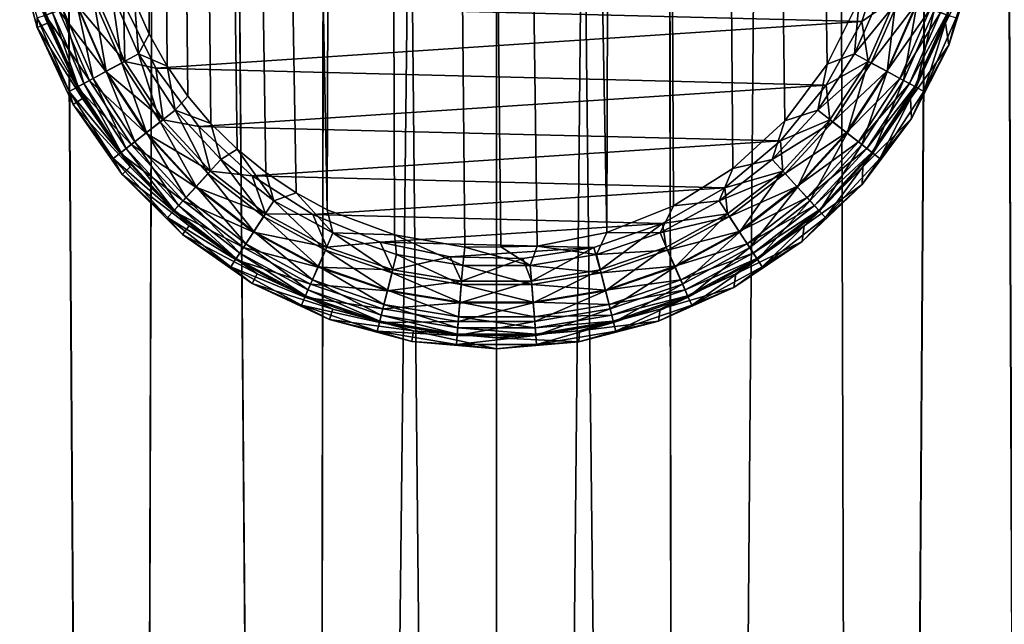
# Model space of a CAD drawing. Header units: metres. Extents: x -24 to 24, y -207 to 24.
# Tile 13 of 59: x -4 to 4.26, y -92.41 to -87.34. Entities that reach past the tile are written whole.
import ezdxf

# ---------------------------------------------------------------- set-up
doc = ezdxf.new("R2010")
doc.units = ezdxf.units.M
doc.layers.add('solid_12421093', color=7, linetype='CONTINUOUS')

msp = doc.modelspace()

# ---------------------------------------------------------------- linework, layer by layer
at = {"layer": 'solid_12421093'}
for points in [[(-3.529277, 19.716406, 325.992218), (-1.419161, -88.931885, 325.998749), (-1.201352, 19.992962, 325.999084)], [(-1.201352, 19.992962, 325.999084), (-1.419161, -88.931885, 325.998749), (-0.854518, -89.142441, 325.999542)], [(-1.201352, 19.992962, 325.999084), (0.925709, -89.121887, 325.999451), (1.129905, 19.997108, 325.999207)], [(-1.201352, 19.992962, 325.999084), (-0.854518, -89.142441, 325.999542), (-0.266746, -89.244637, 325.999969)], [(-1.201352, 19.992962, 325.999084), (-0.266746, -89.244637, 325.999969), (0.037425, -89.241074, 325.999939)], [(-1.201352, 19.992962, 325.999084), (0.037425, -89.241074, 325.999939), (0.341597, -89.237511, 325.999939)], [(-1.201352, 19.992962, 325.999084), (0.341597, -89.237511, 325.999939), (0.925709, -89.121887, 325.999451)], [(1.129905, 19.997108, 325.999207), (0.925709, -89.121887, 325.999451), (1.482662, -88.899544, 325.998627)], [(1.129905, 19.997108, 325.999207), (1.482662, -88.899544, 325.998627), (1.980569, -88.586105, 325.997559)], [(1.129905, 19.997108, 325.999207), (1.980569, -88.586105, 325.997559), (2.41721, -88.184853, 325.996338)], [(1.129905, 19.997108, 325.999207), (2.41721, -88.184853, 325.996338), (2.772098, -87.710785, 325.995209)], [(1.129905, 19.997108, 325.999207), (2.772098, -87.710785, 325.995209), (3.040329, -87.174271, 325.994232)], [(-2.588589, -87.978783, 325.995819), (-3.529277, 19.716406, 325.992218), (-3.259607, -22.351816, 325.993347)], [(-3.529277, 19.716406, 325.992218), (-2.588589, -87.978783, 325.995819), (-2.394495, -88.209007, 325.996429)], [(-3.529277, 19.716406, 325.992218), (-2.394495, -88.209007, 325.996429), (-2.17477, -88.423325, 325.99704)], [(-3.529277, 19.716406, 325.992218), (-2.17477, -88.423325, 325.99704), (-1.93462, -88.618576, 325.99765)], [(-3.529277, 19.716406, 325.992218), (-1.93462, -88.618576, 325.99765), (-1.681532, -88.789215, 325.99823)], [(-3.529277, 19.716406, 325.992218), (-1.681532, -88.789215, 325.99823), (-1.419161, -88.931885, 325.998749)], [(4.592201, -159.199997, 258.113434), (4.028244, -20.610027, 257.896332), (5.340485, -20.309584, 258.453888)], [(4.592201, -159.199997, 280.28656), (5.342914, -20.308945, 279.944916), (4.033312, -20.609037, 280.501862)], [(-3.105829, -159.199997, 257.608887), (-4.592201, -159.199997, 258.113434), (-4.033314, -20.609035, 257.898132)], [(-4.592201, -159.199997, 280.28656), (-3.105829, -159.199997, 280.791107), (-4.028245, -20.610027, 280.503693)], [(-3.105829, -159.199997, 257.608887), (-4.033314, -20.609035, 257.898132), (-2.698445, -20.825907, 257.507324)], [(-3.105829, -159.199997, 280.791107), (-2.696085, -20.826212, 280.893219), (-4.028245, -20.610027, 280.503693)], [(3.105829, -159.199997, 257.608887), (2.696084, -20.826212, 257.506805), (4.028244, -20.610027, 257.896332)], [(3.105829, -159.199997, 280.791107), (4.033312, -20.609037, 280.501862), (2.698443, -20.825907, 280.89267)], [(3.105829, -159.199997, 280.791107), (4.592201, -159.199997, 280.28656), (4.033312, -20.609037, 280.501862)], [(4.592201, -159.199997, 258.113434), (3.105829, -159.199997, 257.608887), (4.028244, -20.610027, 257.896332)], [(-1.566314, -159.199997, 257.302673), (-3.105829, -159.199997, 257.608887), (-2.698445, -20.825907, 257.507324)], [(-3.105829, -159.199997, 280.791107), (-1.566314, -159.199997, 281.097351), (-2.696085, -20.826212, 280.893219)], [(-1.566314, -159.199997, 257.302673), (-2.698445, -20.825907, 257.507324), (-1.350805, -20.956511, 257.276276)], [(-1.566314, -159.199997, 281.097351), (-1.35257, -20.956396, 281.123535), (-2.696085, -20.826212, 280.893219)], [(1.566314, -159.199997, 281.097351), (2.698443, -20.825907, 280.89267), (1.350804, -20.956511, 281.123718)], [(1.566314, -159.199997, 257.302673), (1.352569, -20.956396, 257.276459), (2.696084, -20.826212, 257.506805)], [(1.566314, -159.199997, 281.097351), (3.105829, -159.199997, 280.791107), (2.698443, -20.825907, 280.89267)], [(3.105829, -159.199997, 257.608887), (1.566314, -159.199997, 257.302673), (2.696084, -20.826212, 257.506805)], [(-1.566314, -159.199997, 281.097351), (0, -159.199997, 281.200012), (-1.35257, -20.956396, 281.123535)], [(-1.566314, -159.199997, 257.302673), (-1.350805, -20.956511, 257.276276), (0, -21, 257.200012)], [(0, -159.199997, 281.200012), (0, -21, 281.200012), (-1.35257, -20.956396, 281.123535)], [(0, -159.199997, 257.200012), (0, -21, 257.200012), (1.352569, -20.956396, 257.276459)], [(1.566314, -159.199997, 257.302673), (0, -159.199997, 257.200012), (1.352569, -20.956396, 257.276459)], [(1.566314, -159.199997, 281.097351), (1.350804, -20.956511, 281.123718), (0, -21, 281.200012)], [(0, -159.199997, 257.200012), (-1.566314, -159.199997, 257.302673), (0, -21, 257.200012)], [(1.566314, -159.199997, 281.097351), (0, -21, 281.200012), (0, -159.199997, 281.200012)], [(-3.259607, -22.351816, 325.993347), (-3.036822, -87.183044, 325.994232), (-2.912774, -87.459656, 325.99469)], [(-3.259607, -22.351816, 325.993347), (-2.912774, -87.459656, 325.99469), (-2.762133, -87.727211, 325.995239)], [(-3.259607, -22.351816, 325.993347), (-2.762133, -87.727211, 325.995239), (-2.588589, -87.978783, 325.995819)], [(-3.766473, -87.366013, 325.251251), (-3.946162, -86.692947, 325.250488), (-4.035861, -86.711632, 314.756531)], [(-3.773336, -87.295403, 325.403168), (-3.946162, -86.692947, 325.250488), (-3.766473, -87.366013, 325.251251)], [(3.946104, -86.693291, 325.250275), (3.766316, -87.366455, 325.250977), (4.000356, -86.889801, 314.756531)], [(3.773302, -87.295471, 325.403168), (3.766316, -87.366455, 325.250977), (3.946104, -86.693291, 325.250275)], [(-3.853433, -87.322884, 314.56192), (-3.850973, -87.401642, 314.756531), (-4.035861, -86.711632, 314.756531)], [(-3.766473, -87.366013, 325.251251), (-4.035861, -86.711632, 314.756531), (-3.850973, -87.401642, 314.756531)], [(3.254402, -86.781044, 314), (3.063254, -87.351463, 314), (-3.126862, -87.19696, 314)], [(3.35133, -87.150513, 314.025848), (3.063254, -87.351463, 314), (3.254402, -86.781044, 314)], [(3.766316, -87.366455, 325.250977), (3.793717, -87.549934, 314.756531), (4.000356, -86.889801, 314.756531)], [(3.853433, -87.322884, 314.56192), (4.000356, -86.889801, 314.756531), (3.793717, -87.549934, 314.756531)], [(-3.229414, -87.107872, 325.977325), (-3.379043, -87.159325, 325.924316), (-3.14206, -87.699081, 325.925293)], [(-3.002925, -87.62368, 325.97821), (-3.229414, -87.107872, 325.977325), (-3.14206, -87.699081, 325.925293)], [(-3.036822, -87.183044, 325.994232), (-3.229414, -87.107872, 325.977325), (-3.002925, -87.62368, 325.97821)], [(3.229385, -87.107941, 325.977325), (3.002811, -87.623901, 325.97821), (3.379013, -87.159386, 325.924316)], [(3.040329, -87.174271, 325.994232), (3.002811, -87.623901, 325.97821), (3.229385, -87.107941, 325.977325)], [(-3.35133, -87.150513, 314.025848), (-3.116254, -87.686432, 314.025848), (-3.523365, -87.209572, 314.101685)], [(-3.379043, -87.159325, 325.924316), (-3.518967, -87.207489, 325.833466), (-3.27217, -87.769676, 325.834503)], [(-3.14206, -87.699081, 325.925293), (-3.379043, -87.159325, 325.924316), (-3.27217, -87.769676, 325.834503)], [(-3.35133, -87.150513, 314.025848), (-3.126862, -87.19696, 314), (-3.116254, -87.686432, 314.025848)], [(-2.912774, -87.459656, 325.99469), (-3.036822, -87.183044, 325.994232), (-3.002925, -87.62368, 325.97821)], [(3.040329, -87.174271, 325.994232), (2.772098, -87.710785, 325.995209), (3.002811, -87.623901, 325.97821)], [(3.002811, -87.623901, 325.97821), (3.141941, -87.69931, 325.925293), (3.379013, -87.159386, 325.924316)], [(3.116254, -87.686432, 314.025848), (3.063254, -87.351463, 314), (3.35133, -87.150513, 314.025848)], [(3.116254, -87.686432, 314.025848), (3.35133, -87.150513, 314.025848), (3.276222, -87.773003, 314.101685)], [(3.379013, -87.159386, 325.924316), (3.141941, -87.69931, 325.925293), (3.518935, -87.207558, 325.833466)], [(3.35133, -87.150513, 314.025848), (3.523365, -87.209572, 314.101685), (3.276222, -87.773003, 314.101685)], [(-3.670779, -87.260178, 314.22226), (-3.413295, -87.847183, 314.22226), (-3.783393, -87.298843, 314.379303)], [(-3.636776, -87.248108, 325.709106), (-3.72296, -87.277893, 325.56131), (-3.461856, -87.872856, 325.562469)], [(-3.523365, -87.209572, 314.101685), (-3.276222, -87.773003, 314.101685), (-3.670779, -87.260178, 314.22226)], [(-3.276222, -87.773003, 314.101685), (-3.413295, -87.847183, 314.22226), (-3.670779, -87.260178, 314.22226)], [(-3.518967, -87.207489, 325.833466), (-3.636776, -87.248108, 325.709106), (-3.381717, -87.829201, 325.710205)], [(-3.381717, -87.829201, 325.710205), (-3.636776, -87.248108, 325.709106), (-3.461856, -87.872856, 325.562469)], [(-3.116254, -87.686432, 314.025848), (-3.276222, -87.773003, 314.101685), (-3.523365, -87.209572, 314.101685)], [(-3.27217, -87.769676, 325.834503), (-3.518967, -87.207489, 325.833466), (-3.381717, -87.829201, 325.710205)], [(3.063254, -87.351463, 314), (-2.856183, -87.74511, 314), (-3.126862, -87.19696, 314)], [(-3.116254, -87.686432, 314.025848), (-3.126862, -87.19696, 314), (-2.856183, -87.74511, 314)], [(3.141941, -87.69931, 325.925293), (3.272046, -87.769913, 325.834503), (3.518935, -87.207558, 325.833466)], [(3.518935, -87.207558, 325.833466), (3.272046, -87.769913, 325.834503), (3.636743, -87.248177, 325.709106)], [(3.272046, -87.769913, 325.834503), (3.381589, -87.829445, 325.710205), (3.636743, -87.248177, 325.709106)], [(3.276222, -87.773003, 314.101685), (3.523365, -87.209572, 314.101685), (3.413295, -87.847183, 314.22226)], [(3.636743, -87.248177, 325.709106), (3.381589, -87.829445, 325.710205), (3.722926, -87.277969, 325.56131)], [(3.523365, -87.209572, 314.101685), (3.670779, -87.260178, 314.22226), (3.413295, -87.847183, 314.22226)], [(3.413295, -87.847183, 314.22226), (3.670779, -87.260178, 314.22226), (3.518011, -87.903854, 314.379303)], [(3.670779, -87.260178, 314.22226), (3.783393, -87.298843, 314.379303), (3.518011, -87.903854, 314.379303)], [(-3.783393, -87.298843, 314.379303), (-3.518011, -87.903854, 314.379303), (-3.853433, -87.322884, 314.56192)], [(-3.853433, -87.322884, 314.56192), (-3.583138, -87.939095, 314.56192), (-3.850973, -87.401642, 314.756531)], [(-3.518011, -87.903854, 314.379303), (-3.583138, -87.939095, 314.56192), (-3.853433, -87.322884, 314.56192)], [(-3.413295, -87.847183, 314.22226), (-3.518011, -87.903854, 314.379303), (-3.783393, -87.298843, 314.379303)], [(-3.72296, -87.277893, 325.56131), (-3.773336, -87.295403, 325.403168), (-3.508699, -87.898514, 325.404327)], [(-3.508699, -87.898514, 325.404327), (-3.773336, -87.295403, 325.403168), (-3.766473, -87.366013, 325.251251)], [(-3.461856, -87.872856, 325.562469), (-3.72296, -87.277893, 325.56131), (-3.508699, -87.898514, 325.404327)], [(3.063254, -87.351463, 314), (2.765539, -87.885468, 314), (-2.856183, -87.74511, 314)], [(3.116254, -87.686432, 314.025848), (2.765539, -87.885468, 314), (3.063254, -87.351463, 314)], [(3.381589, -87.829445, 325.710205), (3.461725, -87.873108, 325.562469), (3.722926, -87.277969, 325.56131)], [(3.722926, -87.277969, 325.56131), (3.461725, -87.873108, 325.562469), (3.773302, -87.295471, 325.403168)], [(3.461725, -87.873108, 325.562469), (3.508567, -87.898773, 325.404327), (3.773302, -87.295471, 325.403168)], [(3.773302, -87.295471, 325.403168), (3.508567, -87.898773, 325.404327), (3.766316, -87.366455, 325.250977)], [(3.518011, -87.903854, 314.379303), (3.783393, -87.298843, 314.379303), (3.583138, -87.939095, 314.56192)], [(3.783393, -87.298843, 314.379303), (3.853433, -87.322884, 314.56192), (3.583138, -87.939095, 314.56192)], [(3.583138, -87.939095, 314.56192), (3.853433, -87.322884, 314.56192), (3.793717, -87.549934, 314.756531)], [(-3.472344, -87.998772, 325.252075), (-3.766473, -87.366013, 325.251251), (-3.850973, -87.401642, 314.756531)], [(-3.583138, -87.939095, 314.56192), (-3.549076, -88.049057, 314.756531), (-3.850973, -87.401642, 314.756531)], [(-3.472344, -87.998772, 325.252075), (-3.850973, -87.401642, 314.756531), (-3.549076, -88.049057, 314.756531)], [(-3.508699, -87.898514, 325.404327), (-3.766473, -87.366013, 325.251251), (-3.472344, -87.998772, 325.252075)], [(3.766316, -87.366455, 325.250977), (3.472175, -87.999069, 325.25177), (3.793717, -87.549934, 314.756531)], [(3.508567, -87.898773, 325.404327), (3.472175, -87.999069, 325.25177), (3.766316, -87.366455, 325.250977)], [(-2.762133, -87.727211, 325.995239), (-2.912774, -87.459656, 325.99469), (-3.002925, -87.62368, 325.97821)], [(3.472175, -87.999069, 325.25177), (3.478994, -88.165916, 314.756531), (3.793717, -87.549934, 314.756531)], [(3.583138, -87.939095, 314.56192), (3.793717, -87.549934, 314.756531), (3.478994, -88.165916, 314.756531)], [(-3.116254, -87.686432, 314.025848), (-2.796175, -88.176353, 314.025848), (-3.276222, -87.773003, 314.101685)], [(-3.002925, -87.62368, 325.97821), (-3.14206, -87.699081, 325.925293), (-2.81938, -88.192589, 325.926483)], [(-3.116254, -87.686432, 314.025848), (-2.856183, -87.74511, 314), (-2.796175, -88.176353, 314.025848)], [(-2.694534, -88.095284, 325.979309), (-3.002925, -87.62368, 325.97821), (-2.81938, -88.192589, 325.926483)], [(-2.762133, -87.727211, 325.995239), (-3.002925, -87.62368, 325.97821), (-2.694534, -88.095284, 325.979309)], [(3.002811, -87.623901, 325.97821), (2.694281, -88.095581, 325.979309), (3.141941, -87.69931, 325.925293)], [(2.772098, -87.710785, 325.995209), (2.694281, -88.095581, 325.979309), (3.002811, -87.623901, 325.97821)], [(2.796175, -88.176353, 314.025848), (2.765539, -87.885468, 314), (3.116254, -87.686432, 314.025848)], [(2.796175, -88.176353, 314.025848), (3.116254, -87.686432, 314.025848), (2.939712, -88.288071, 314.101685)], [(3.116254, -87.686432, 314.025848), (3.276222, -87.773003, 314.101685), (2.939712, -88.288071, 314.101685)], [(-3.27217, -87.769676, 325.834503), (-3.381717, -87.829201, 325.710205), (-3.034425, -88.360497, 325.711578)], [(-3.14206, -87.699081, 325.925293), (-3.27217, -87.769676, 325.834503), (-2.936129, -88.283684, 325.835785)], [(-2.936129, -88.283684, 325.835785), (-3.27217, -87.769676, 325.834503), (-3.034425, -88.360497, 325.711578)], [(-2.81938, -88.192589, 325.926483), (-3.14206, -87.699081, 325.925293), (-2.936129, -88.283684, 325.835785)], [(2.765539, -87.885468, 314), (-2.495804, -88.23159, 314), (-2.856183, -87.74511, 314)], [(-2.796175, -88.176353, 314.025848), (-2.856183, -87.74511, 314), (-2.495804, -88.23159, 314)], [(-2.588589, -87.978783, 325.995819), (-2.762133, -87.727211, 325.995239), (-2.694534, -88.095284, 325.979309)], [(2.772098, -87.710785, 325.995209), (2.41721, -88.184853, 325.996338), (2.694281, -88.095581, 325.979309)], [(2.694281, -88.095581, 325.979309), (2.819115, -88.192902, 325.926483), (3.141941, -87.69931, 325.925293)], [(3.141941, -87.69931, 325.925293), (2.819115, -88.192902, 325.926483), (3.272046, -87.769913, 325.834503)], [(2.819115, -88.192902, 325.926483), (2.935852, -88.284004, 325.835785), (3.272046, -87.769913, 325.834503)], [(3.272046, -87.769913, 325.834503), (2.935852, -88.284004, 325.835785), (3.381589, -87.829445, 325.710205)], [(-3.413295, -87.847183, 314.22226), (-3.062706, -88.383797, 314.22226), (-3.518011, -87.903854, 314.379303)], [(-3.381717, -87.829201, 325.710205), (-3.461856, -87.872856, 325.562469), (-3.106334, -88.416832, 325.563873)], [(-3.276222, -87.773003, 314.101685), (-2.939712, -88.288071, 314.101685), (-3.413295, -87.847183, 314.22226)], [(-2.939712, -88.288071, 314.101685), (-3.062706, -88.383797, 314.22226), (-3.413295, -87.847183, 314.22226)], [(-3.034425, -88.360497, 325.711578), (-3.381717, -87.829201, 325.710205), (-3.106334, -88.416832, 325.563873)], [(-2.796175, -88.176353, 314.025848), (-2.939712, -88.288071, 314.101685), (-3.276222, -87.773003, 314.101685)], [(2.935852, -88.284004, 325.835785), (3.034139, -88.360832, 325.711578), (3.381589, -87.829445, 325.710205)], [(2.939712, -88.288071, 314.101685), (3.276222, -87.773003, 314.101685), (3.062706, -88.383797, 314.22226)], [(3.381589, -87.829445, 325.710205), (3.034139, -88.360832, 325.711578), (3.461725, -87.873108, 325.562469)], [(3.276222, -87.773003, 314.101685), (3.413295, -87.847183, 314.22226), (3.062706, -88.383797, 314.22226)], [(3.062706, -88.383797, 314.22226), (3.413295, -87.847183, 314.22226), (3.156666, -88.456932, 314.379303)], [(3.413295, -87.847183, 314.22226), (3.518011, -87.903854, 314.379303), (3.156666, -88.456932, 314.379303)], [(-3.518011, -87.903854, 314.379303), (-3.156666, -88.456932, 314.379303), (-3.583138, -87.939095, 314.56192)], [(-3.062706, -88.383797, 314.22226), (-3.156666, -88.456932, 314.379303), (-3.518011, -87.903854, 314.379303)], [(-3.461856, -87.872856, 325.562469), (-3.508699, -87.898514, 325.404327), (-3.148367, -88.449944, 325.405792)], [(-3.148367, -88.449944, 325.405792), (-3.508699, -87.898514, 325.404327), (-3.472344, -87.998772, 325.252075)], [(-3.106334, -88.416832, 325.563873), (-3.461856, -87.872856, 325.562469), (-3.148367, -88.449944, 325.405792)], [(2.765539, -87.885468, 314), (2.381307, -88.353386, 314), (-2.495804, -88.23159, 314)], [(2.796175, -88.176353, 314.025848), (2.381307, -88.353386, 314), (2.765539, -87.885468, 314)], [(3.034139, -88.360832, 325.711578), (3.106042, -88.417175, 325.563873), (3.461725, -87.873108, 325.562469)], [(3.461725, -87.873108, 325.562469), (3.106042, -88.417175, 325.563873), (3.508567, -87.898773, 325.404327)], [(3.106042, -88.417175, 325.563873), (3.148071, -88.450294, 325.405792), (3.508567, -87.898773, 325.404327)], [(3.508567, -87.898773, 325.404327), (3.148071, -88.450294, 325.405792), (3.472175, -87.999069, 325.25177)], [(3.156666, -88.456932, 314.379303), (3.518011, -87.903854, 314.379303), (3.215104, -88.502419, 314.56192)], [(3.518011, -87.903854, 314.379303), (3.583138, -87.939095, 314.56192), (3.215104, -88.502419, 314.56192)], [(-3.583138, -87.939095, 314.56192), (-3.215104, -88.502419, 314.56192), (-3.549076, -88.049057, 314.756531)], [(-3.156666, -88.456932, 314.379303), (-3.215104, -88.502419, 314.56192), (-3.583138, -87.939095, 314.56192)], [(-3.072428, -88.571457, 325.25296), (-3.472344, -87.998772, 325.252075), (-3.549076, -88.049057, 314.756531)], [(-3.148367, -88.449944, 325.405792), (-3.472344, -87.998772, 325.252075), (-3.072428, -88.571457, 325.25296)], [(-2.394495, -88.209007, 325.996429), (-2.588589, -87.978783, 325.995819), (-2.694534, -88.095284, 325.979309)], [(3.472175, -87.999069, 325.25177), (3.072349, -88.571556, 325.252594), (3.478994, -88.165916, 314.756531)], [(3.148071, -88.450294, 325.405792), (3.072349, -88.571556, 325.252594), (3.472175, -87.999069, 325.25177)], [(3.215104, -88.502419, 314.56192), (3.583138, -87.939095, 314.56192), (3.478994, -88.165916, 314.756531)], [(-3.215104, -88.502419, 314.56192), (-3.139342, -88.634224, 314.756531), (-3.549076, -88.049057, 314.756531)], [(-3.072428, -88.571457, 325.25296), (-3.549076, -88.049057, 314.756531), (-3.139342, -88.634224, 314.756531)], [(-2.694534, -88.095284, 325.979309), (-2.81938, -88.192589, 325.926483), (-2.419739, -88.62635, 325.927795)], [(-2.31259, -88.509804, 325.980499), (-2.694534, -88.095284, 325.979309), (-2.419739, -88.62635, 325.927795)], [(-2.394495, -88.209007, 325.996429), (-2.694534, -88.095284, 325.979309), (-2.31259, -88.509804, 325.980499)], [(2.694281, -88.095581, 325.979309), (2.312281, -88.510094, 325.980499), (2.819115, -88.192902, 325.926483)], [(2.41721, -88.184853, 325.996338), (2.312281, -88.510094, 325.980499), (2.694281, -88.095581, 325.979309)], [(-2.796175, -88.176353, 314.025848), (-2.399823, -88.606903, 314.025848), (-2.939712, -88.288071, 314.101685)], [(-2.796175, -88.176353, 314.025848), (-2.495804, -88.23159, 314), (-2.399823, -88.606903, 314.025848)], [(2.399823, -88.606903, 314.025848), (2.381307, -88.353386, 314), (2.796175, -88.176353, 314.025848)], [(2.399823, -88.606903, 314.025848), (2.796175, -88.176353, 314.025848), (2.523014, -88.740723, 314.101685)], [(2.796175, -88.176353, 314.025848), (2.939712, -88.288071, 314.101685), (2.523014, -88.740723, 314.101685)], [(3.215104, -88.502419, 314.56192), (3.478994, -88.165916, 314.756531), (3.065155, -88.720184, 314.756531)], [(3.072349, -88.571556, 325.252594), (3.065155, -88.720184, 314.756531), (3.478994, -88.165916, 314.756531)], [(-2.81938, -88.192589, 325.926483), (-2.936129, -88.283684, 325.835785), (-2.519938, -88.735466, 325.837189)], [(-2.419739, -88.62635, 325.927795), (-2.81938, -88.192589, 325.926483), (-2.519938, -88.735466, 325.837189)], [(2.381307, -88.353386, 314), (-2.048674, -88.647034, 314), (-2.495804, -88.23159, 314)], [(-2.399823, -88.606903, 314.025848), (-2.495804, -88.23159, 314), (-2.048674, -88.647034, 314)], [(-2.17477, -88.423325, 325.99704), (-2.394495, -88.209007, 325.996429), (-2.31259, -88.509804, 325.980499)], [(2.41721, -88.184853, 325.996338), (1.980569, -88.586105, 325.997559), (2.312281, -88.510094, 325.980499)], [(2.312281, -88.510094, 325.980499), (2.419416, -88.626663, 325.927795), (2.819115, -88.192902, 325.926483)], [(2.819115, -88.192902, 325.926483), (2.419416, -88.626663, 325.927795), (2.935852, -88.284004, 325.835785)], [(-2.939712, -88.288071, 314.101685), (-2.523014, -88.740723, 314.101685), (-3.062706, -88.383797, 314.22226)], [(-2.936129, -88.283684, 325.835785), (-3.034425, -88.360497, 325.711578), (-2.604301, -88.827477, 325.713043)], [(-2.399823, -88.606903, 314.025848), (-2.523014, -88.740723, 314.101685), (-2.939712, -88.288071, 314.101685)], [(-2.519938, -88.735466, 325.837189), (-2.936129, -88.283684, 325.835785), (-2.604301, -88.827477, 325.713043)], [(2.419416, -88.626663, 325.927795), (2.519602, -88.735786, 325.837189), (2.935852, -88.284004, 325.835785)], [(2.935852, -88.284004, 325.835785), (2.519602, -88.735786, 325.837189), (3.034139, -88.360832, 325.711578)], [(2.523014, -88.740723, 314.101685), (2.939712, -88.288071, 314.101685), (2.628574, -88.855392, 314.22226)], [(2.939712, -88.288071, 314.101685), (3.062706, -88.383797, 314.22226), (2.628574, -88.855392, 314.22226)], [(-3.062706, -88.383797, 314.22226), (-2.628574, -88.855392, 314.22226), (-3.156666, -88.456932, 314.379303)], [(-3.106334, -88.416832, 325.563873), (-3.148367, -88.449944, 325.405792), (-2.702092, -88.934624, 325.407379)], [(-3.034425, -88.360497, 325.711578), (-3.106334, -88.416832, 325.563873), (-2.666017, -88.894958, 325.565399)], [(-2.666017, -88.894958, 325.565399), (-3.106334, -88.416832, 325.563873), (-2.702092, -88.934624, 325.407379)], [(-2.523014, -88.740723, 314.101685), (-2.628574, -88.855392, 314.22226), (-3.062706, -88.383797, 314.22226)], [(-2.604301, -88.827477, 325.713043), (-3.034425, -88.360497, 325.711578), (-2.666017, -88.894958, 325.565399)], [(-2.17477, -88.423325, 325.99704), (-2.31259, -88.509804, 325.980499), (-1.867581, -88.855896, 325.981659)], [(-1.93462, -88.618576, 325.99765), (-2.17477, -88.423325, 325.99704), (-1.867581, -88.855896, 325.981659)], [(2.381307, -88.353386, 314), (1.913974, -88.746002, 314), (-2.048674, -88.647034, 314)], [(2.399823, -88.606903, 314.025848), (1.913974, -88.746002, 314), (2.381307, -88.353386, 314)], [(2.519602, -88.735786, 325.837189), (2.603954, -88.827812, 325.713043), (3.034139, -88.360832, 325.711578)], [(3.034139, -88.360832, 325.711578), (2.603954, -88.827812, 325.713043), (3.106042, -88.417175, 325.563873)], [(2.603954, -88.827812, 325.713043), (2.665661, -88.895302, 325.56543), (3.106042, -88.417175, 325.563873)], [(2.628574, -88.855392, 314.22226), (3.062706, -88.383797, 314.22226), (2.709215, -88.942993, 314.379303)], [(3.106042, -88.417175, 325.563873), (2.665661, -88.895302, 325.56543), (3.148071, -88.450294, 325.405792)], [(3.062706, -88.383797, 314.22226), (3.156666, -88.456932, 314.379303), (2.709215, -88.942993, 314.379303)], [(-3.156666, -88.456932, 314.379303), (-2.709215, -88.942993, 314.379303), (-3.215104, -88.502419, 314.56192)], [(-3.215104, -88.502419, 314.56192), (-2.75937, -88.997475, 314.56192), (-3.139342, -88.634224, 314.756531)], [(-2.709215, -88.942993, 314.379303), (-2.75937, -88.997475, 314.56192), (-3.215104, -88.502419, 314.56192)], [(-2.628574, -88.855392, 314.22226), (-2.709215, -88.942993, 314.379303), (-3.156666, -88.456932, 314.379303)], [(-2.702092, -88.934624, 325.407379), (-3.148367, -88.449944, 325.405792), (-3.072428, -88.571457, 325.25296)], [(-2.31259, -88.509804, 325.980499), (-2.419739, -88.62635, 325.927795), (-1.954112, -88.988518, 325.929047)], [(-1.867581, -88.855896, 325.981659), (-2.31259, -88.509804, 325.980499), (-1.954112, -88.988518, 325.929047)], [(2.312281, -88.510094, 325.980499), (1.867242, -88.856133, 325.981659), (2.419416, -88.626663, 325.927795)], [(1.980569, -88.586105, 325.997559), (1.867242, -88.856133, 325.981659), (2.312281, -88.510094, 325.980499)], [(2.665661, -88.895302, 325.56543), (2.701731, -88.934967, 325.407379), (3.148071, -88.450294, 325.405792)], [(3.148071, -88.450294, 325.405792), (2.701731, -88.934967, 325.407379), (3.072349, -88.571556, 325.252594)], [(2.709215, -88.942993, 314.379303), (3.156666, -88.456932, 314.379303), (2.75937, -88.997475, 314.56192)], [(3.156666, -88.456932, 314.379303), (3.215104, -88.502419, 314.56192), (2.75937, -88.997475, 314.56192)], [(2.75937, -88.997475, 314.56192), (3.215104, -88.502419, 314.56192), (3.065155, -88.720184, 314.756531)], [(-2.578631, -89.066399, 325.253845), (-3.072428, -88.571457, 325.25296), (-3.139342, -88.634224, 314.756531)], [(-2.702092, -88.934624, 325.407379), (-3.072428, -88.571457, 325.25296), (-2.578631, -89.066399, 325.253845)], [(1.980569, -88.586105, 325.997559), (1.482662, -88.899544, 325.998627), (1.867242, -88.856133, 325.981659)], [(3.072349, -88.571556, 325.252594), (2.578753, -89.066299, 325.253448), (3.065155, -88.720184, 314.756531)], [(2.701731, -88.934967, 325.407379), (2.578753, -89.066299, 325.253448), (3.072349, -88.571556, 325.252594)], [(-2.75937, -88.997475, 314.56192), (-2.634221, -89.139343, 314.756531), (-3.139342, -88.634224, 314.756531)], [(-2.578631, -89.066399, 325.253845), (-3.139342, -88.634224, 314.756531), (-2.634221, -89.139343, 314.756531)], [(-2.399823, -88.606903, 314.025848), (-1.93801, -88.966347, 314.025848), (-2.523014, -88.740723, 314.101685)], [(-2.419739, -88.62635, 325.927795), (-2.519938, -88.735466, 325.837189), (-2.03503, -89.112679, 325.838531)], [(-1.954112, -88.988518, 325.929047), (-2.419739, -88.62635, 325.927795), (-2.03503, -89.112679, 325.838531)], [(-2.399823, -88.606903, 314.025848), (-2.048674, -88.647034, 314), (-1.93801, -88.966347, 314.025848)], [(1.913974, -88.746002, 314), (-1.541082, -88.972, 314), (-2.048674, -88.647034, 314)], [(-1.93801, -88.966347, 314.025848), (-2.048674, -88.647034, 314), (-1.541082, -88.972, 314)], [(-1.681532, -88.789215, 325.99823), (-1.93462, -88.618576, 325.99765), (-1.867581, -88.855896, 325.981659)], [(1.867242, -88.856133, 325.981659), (1.953756, -88.988762, 325.929047), (2.419416, -88.626663, 325.927795)], [(1.93801, -88.966347, 314.025848), (1.913974, -88.746002, 314), (2.399823, -88.606903, 314.025848)], [(1.93801, -88.966347, 314.025848), (2.399823, -88.606903, 314.025848), (2.037495, -89.118622, 314.101685)], [(2.419416, -88.626663, 325.927795), (1.953756, -88.988762, 325.929047), (2.519602, -88.735786, 325.837189)], [(2.399823, -88.606903, 314.025848), (2.523014, -88.740723, 314.101685), (2.037495, -89.118622, 314.101685)], [(-2.523014, -88.740723, 314.101685), (-2.037495, -89.118622, 314.101685), (-2.628574, -88.855392, 314.22226)], [(-2.519938, -88.735466, 325.837189), (-2.604301, -88.827477, 325.713043), (-2.103159, -89.217384, 325.714478)], [(-1.93801, -88.966347, 314.025848), (-2.037495, -89.118622, 314.101685), (-2.523014, -88.740723, 314.101685)], [(-2.03503, -89.112679, 325.838531), (-2.519938, -88.735466, 325.837189), (-2.103159, -89.217384, 325.714478)], [(1.913974, -88.746002, 314), (1.390773, -89.045242, 314), (-1.541082, -88.972, 314)], [(1.93801, -88.966347, 314.025848), (1.390773, -89.045242, 314), (1.913974, -88.746002, 314)], [(1.953756, -88.988762, 325.929047), (2.03466, -89.11293, 325.838531), (2.519602, -88.735786, 325.837189)], [(2.519602, -88.735786, 325.837189), (2.03466, -89.11293, 325.838531), (2.603954, -88.827812, 325.713043)], [(2.037495, -89.118622, 314.101685), (2.523014, -88.740723, 314.101685), (2.122742, -89.2491, 314.22226)], [(2.523014, -88.740723, 314.101685), (2.628574, -88.855392, 314.22226), (2.122742, -89.2491, 314.22226)], [(2.75937, -88.997475, 314.56192), (3.065155, -88.720184, 314.756531), (2.563989, -89.19696, 314.756531)], [(2.578753, -89.066299, 325.253448), (2.563989, -89.19696, 314.756531), (3.065155, -88.720184, 314.756531)], [(-2.604301, -88.827477, 325.713043), (-2.666017, -88.894958, 325.565399), (-2.152999, -89.294167, 325.566925)], [(-2.103159, -89.217384, 325.714478), (-2.604301, -88.827477, 325.713043), (-2.152999, -89.294167, 325.566925)], [(-1.681532, -88.789215, 325.99823), (-1.867581, -88.855896, 325.981659), (-1.371646, -89.124062, 325.982666)], [(-1.419161, -88.931885, 325.998749), (-1.681532, -88.789215, 325.99823), (-1.371646, -89.124062, 325.982666)], [(2.03466, -89.11293, 325.838531), (2.102776, -89.217644, 325.714508), (2.603954, -88.827812, 325.713043)], [(2.603954, -88.827812, 325.713043), (2.102776, -89.217644, 325.714508), (2.665661, -88.895302, 325.56543)], [(-2.628574, -88.855392, 314.22226), (-2.122742, -89.2491, 314.22226), (-2.709215, -88.942993, 314.379303)], [(-2.666017, -88.894958, 325.565399), (-2.702092, -88.934624, 325.407379), (-2.182132, -89.339302, 325.408905)], [(-2.152999, -89.294167, 325.566925), (-2.666017, -88.894958, 325.565399), (-2.182132, -89.339302, 325.408905)], [(-2.037495, -89.118622, 314.101685), (-2.122742, -89.2491, 314.22226), (-2.628574, -88.855392, 314.22226)], [(-1.867581, -88.855896, 325.981659), (-1.954112, -88.988518, 325.929047), (-1.435198, -89.269135, 325.930145)], [(-1.371646, -89.124062, 325.982666), (-1.867581, -88.855896, 325.981659), (-1.435198, -89.269135, 325.930145)], [(1.482662, -88.899544, 325.998627), (0.925709, -89.121887, 325.999451), (1.371264, -89.124214, 325.982666)], [(1.867242, -88.856133, 325.981659), (1.371264, -89.124214, 325.982666), (1.953756, -88.988762, 325.929047)], [(1.482662, -88.899544, 325.998627), (1.371264, -89.124214, 325.982666), (1.867242, -88.856133, 325.981659)], [(2.102776, -89.217644, 325.714508), (2.152607, -89.294434, 325.566925), (2.665661, -88.895302, 325.56543)], [(2.122742, -89.2491, 314.22226), (2.628574, -88.855392, 314.22226), (2.187865, -89.348778, 314.379303)], [(2.665661, -88.895302, 325.56543), (2.152607, -89.294434, 325.566925), (2.701731, -88.934967, 325.407379)], [(2.628574, -88.855392, 314.22226), (2.709215, -88.942993, 314.379303), (2.187865, -89.348778, 314.379303)], [(-2.709215, -88.942993, 314.379303), (-2.187865, -89.348778, 314.379303), (-2.75937, -88.997475, 314.56192)], [(-2.75937, -88.997475, 314.56192), (-2.228367, -89.410767, 314.56192), (-2.634221, -89.139343, 314.756531)], [(-2.187865, -89.348778, 314.379303), (-2.228367, -89.410767, 314.56192), (-2.75937, -88.997475, 314.56192)], [(-2.122742, -89.2491, 314.22226), (-2.187865, -89.348778, 314.379303), (-2.709215, -88.942993, 314.379303)], [(-2.182132, -89.339302, 325.408905), (-2.702092, -88.934624, 325.407379), (-2.578631, -89.066399, 325.253845)], [(-1.93801, -88.966347, 314.025848), (-1.423334, -89.244873, 314.025848), (-2.037495, -89.118622, 314.101685)], [(-1.954112, -88.988518, 325.929047), (-2.03503, -89.112679, 325.838531), (-1.494628, -89.404953, 325.839722)], [(-1.435198, -89.269135, 325.930145), (-1.954112, -88.988518, 325.929047), (-1.494628, -89.404953, 325.839722)], [(-1.93801, -88.966347, 314.025848), (-1.541082, -88.972, 314), (-1.423334, -89.244873, 314.025848)], [(1.390773, -89.045242, 314), (-0.976426, -89.201805, 314), (-1.541082, -88.972, 314)], [(-1.423334, -89.244873, 314.025848), (-1.541082, -88.972, 314), (-0.976426, -89.201805, 314)], [(-0.854518, -89.142441, 325.999542), (-1.419161, -88.931885, 325.998749), (-1.371646, -89.124062, 325.982666)], [(1.371264, -89.124214, 325.982666), (1.434798, -89.269295, 325.930145), (1.953756, -88.988762, 325.929047)], [(1.423334, -89.244873, 314.025848), (1.390773, -89.045242, 314), (1.93801, -88.966347, 314.025848)], [(1.423334, -89.244873, 314.025848), (1.93801, -88.966347, 314.025848), (1.496399, -89.411446, 314.101685)], [(1.953756, -88.988762, 325.929047), (1.434798, -89.269295, 325.930145), (2.03466, -89.11293, 325.838531)], [(1.93801, -88.966347, 314.025848), (2.037495, -89.118622, 314.101685), (1.496399, -89.411446, 314.101685)], [(2.152607, -89.294434, 325.566925), (2.181735, -89.339569, 325.408905), (2.701731, -88.934967, 325.407379)], [(2.701731, -88.934967, 325.407379), (2.181735, -89.339569, 325.408905), (2.578753, -89.066299, 325.253448)], [(2.187865, -89.348778, 314.379303), (2.709215, -88.942993, 314.379303), (2.228367, -89.410767, 314.56192)], [(2.709215, -88.942993, 314.379303), (2.75937, -88.997475, 314.56192), (2.228367, -89.410767, 314.56192)], [(2.228367, -89.410767, 314.56192), (2.75937, -88.997475, 314.56192), (2.563989, -89.19696, 314.756531)], [(-2.00607, -89.468109, 325.2547), (-2.578631, -89.066399, 325.253845), (-2.634221, -89.139343, 314.756531)], [(-2.182132, -89.339302, 325.408905), (-2.578631, -89.066399, 325.253845), (-2.00607, -89.468109, 325.2547)], [(1.390773, -89.045242, 314), (0.815333, -89.246567, 314), (-0.976426, -89.201805, 314)], [(0.869833, -89.434891, 314.025848), (0.815333, -89.246567, 314), (1.390773, -89.045242, 314)], [(0.869833, -89.434891, 314.025848), (1.390773, -89.045242, 314), (1.423334, -89.244873, 314.025848)], [(2.578753, -89.066299, 325.253448), (2.006392, -89.467926, 325.254303), (2.563989, -89.19696, 314.756531)], [(2.181735, -89.339569, 325.408905), (2.006392, -89.467926, 325.254303), (2.578753, -89.066299, 325.253448)], [(-2.228367, -89.410767, 314.56192), (-2.04906, -89.54908, 314.756531), (-2.634221, -89.139343, 314.756531)], [(-2.00607, -89.468109, 325.2547), (-2.634221, -89.139343, 314.756531), (-2.04906, -89.54908, 314.756531)], [(-2.037495, -89.118622, 314.101685), (-1.496399, -89.411446, 314.101685), (-2.122742, -89.2491, 314.22226)], [(-2.03503, -89.112679, 325.838531), (-2.103159, -89.217384, 325.714478), (-1.544666, -89.519485, 325.715729)], [(-1.423334, -89.244873, 314.025848), (-1.496399, -89.411446, 314.101685), (-2.037495, -89.118622, 314.101685)], [(-1.494628, -89.404953, 325.839722), (-2.03503, -89.112679, 325.838531), (-1.544666, -89.519485, 325.715729)], [(-1.371646, -89.124062, 325.982666), (-1.435198, -89.269135, 325.930145), (-0.877156, -89.460548, 325.930939)], [(-0.838314, -89.306984, 325.983398), (-1.371646, -89.124062, 325.982666), (-0.877156, -89.460548, 325.930939)], [(-0.854518, -89.142441, 325.999542), (-1.371646, -89.124062, 325.982666), (-0.838314, -89.306984, 325.983398)], [(-0.854518, -89.142441, 325.999542), (-0.838314, -89.306984, 325.983398), (-0.282142, -89.39975, 325.983765)], [(-0.266746, -89.244637, 325.999969), (-0.854518, -89.142441, 325.999542), (-0.282142, -89.39975, 325.983765)], [(0.925709, -89.121887, 325.999451), (0.341597, -89.237511, 325.999939), (0.837915, -89.307083, 325.983398)], [(0.925709, -89.121887, 325.999451), (0.837915, -89.307083, 325.983398), (1.371264, -89.124214, 325.982666)], [(1.371264, -89.124214, 325.982666), (0.837915, -89.307083, 325.983398), (1.434798, -89.269295, 325.930145)], [(1.434798, -89.269295, 325.930145), (1.494212, -89.405121, 325.839722), (2.03466, -89.11293, 325.838531)], [(2.03466, -89.11293, 325.838531), (1.494212, -89.405121, 325.839722), (2.102776, -89.217644, 325.714508)], [(1.496399, -89.411446, 314.101685), (2.037495, -89.118622, 314.101685), (1.559006, -89.554176, 314.22226)], [(2.037495, -89.118622, 314.101685), (2.122742, -89.2491, 314.22226), (1.559006, -89.554176, 314.22226)], [(-2.122742, -89.2491, 314.22226), (-1.559006, -89.554176, 314.22226), (-2.187865, -89.348778, 314.379303)], [(-2.103159, -89.217384, 325.714478), (-2.152999, -89.294167, 325.566925), (-1.581271, -89.603485, 325.568207)], [(-1.496399, -89.411446, 314.101685), (-1.559006, -89.554176, 314.22226), (-2.122742, -89.2491, 314.22226)], [(-1.544666, -89.519485, 325.715729), (-2.103159, -89.217384, 325.714478), (-1.581271, -89.603485, 325.568207)], [(-1.423334, -89.244873, 314.025848), (-0.869833, -89.434891, 314.025848), (-1.496399, -89.411446, 314.101685)], [(-1.423334, -89.244873, 314.025848), (-0.976426, -89.201805, 314), (-0.869833, -89.434891, 314.025848)], [(0.815333, -89.246567, 314), (-0.387878, -89.325027, 314), (-0.976426, -89.201805, 314)], [(-0.869833, -89.434891, 314.025848), (-0.976426, -89.201805, 314), (-0.387878, -89.325027, 314)], [(0.815333, -89.246567, 314), (0.22136, -89.340248, 314), (-0.387878, -89.325027, 314)], [(-0.266746, -89.244637, 325.999969), (-0.282142, -89.39975, 325.983765), (0.281731, -89.399796, 325.983765)], [(0.037425, -89.241074, 325.999939), (-0.266746, -89.244637, 325.999969), (0.281731, -89.399796, 325.983765)], [(0.341597, -89.237511, 325.999939), (0.037425, -89.241074, 325.999939), (0.281731, -89.399796, 325.983765)], [(0.292605, -89.531212, 314.025848), (0.22136, -89.340248, 314), (0.815333, -89.246567, 314)], [(0.341597, -89.237511, 325.999939), (0.281731, -89.399796, 325.983765), (0.837915, -89.307083, 325.983398)], [(0.292605, -89.531212, 314.025848), (0.815333, -89.246567, 314), (0.869833, -89.434891, 314.025848)], [(0.869833, -89.434891, 314.025848), (1.423334, -89.244873, 314.025848), (0.914484, -89.611214, 314.101685)], [(1.423334, -89.244873, 314.025848), (1.496399, -89.411446, 314.101685), (0.914484, -89.611214, 314.101685)], [(1.494212, -89.405121, 325.839722), (1.544236, -89.519661, 325.715729), (2.102776, -89.217644, 325.714508)], [(2.102776, -89.217644, 325.714508), (1.544236, -89.519661, 325.715729), (2.152607, -89.294434, 325.566925)], [(1.559006, -89.554176, 314.22226), (2.122742, -89.2491, 314.22226), (1.606835, -89.663216, 314.379303)], [(2.122742, -89.2491, 314.22226), (2.187865, -89.348778, 314.379303), (1.606835, -89.663216, 314.379303)], [(2.228367, -89.410767, 314.56192), (2.563989, -89.19696, 314.756531), (1.989775, -89.582649, 314.756531)], [(2.006392, -89.467926, 325.254303), (1.989775, -89.582649, 314.756531), (2.563989, -89.19696, 314.756531)], [(-2.152999, -89.294167, 325.566925), (-2.182132, -89.339302, 325.408905), (-1.602667, -89.652847, 325.410217)], [(-1.581271, -89.603485, 325.568207), (-2.152999, -89.294167, 325.566925), (-1.602667, -89.652847, 325.410217)], [(-1.435198, -89.269135, 325.930145), (-1.494628, -89.404953, 325.839722), (-0.913478, -89.604324, 325.840576)], [(-0.877156, -89.460548, 325.930939), (-1.435198, -89.269135, 325.930145), (-0.913478, -89.604324, 325.840576)], [(-0.838314, -89.306984, 325.983398), (-0.877156, -89.460548, 325.930939), (-0.295215, -89.557625, 325.931366)], [(-0.869833, -89.434891, 314.025848), (-0.387878, -89.325027, 314), (-0.292605, -89.531212, 314.025848)], [(-0.282142, -89.39975, 325.983765), (-0.838314, -89.306984, 325.983398), (-0.295215, -89.557625, 325.931366)], [(-0.292605, -89.531212, 314.025848), (-0.387878, -89.325027, 314), (0.22136, -89.340248, 314)], [(0.837915, -89.307083, 325.983398), (0.281731, -89.399796, 325.983765), (0.876738, -89.460655, 325.930939)], [(0.837915, -89.307083, 325.983398), (0.876738, -89.460655, 325.930939), (1.434798, -89.269295, 325.930145)], [(1.434798, -89.269295, 325.930145), (0.876738, -89.460655, 325.930939), (1.494212, -89.405121, 325.839722)], [(1.544236, -89.519661, 325.715729), (1.58083, -89.603661, 325.568207), (2.152607, -89.294434, 325.566925)], [(2.152607, -89.294434, 325.566925), (1.58083, -89.603661, 325.568207), (2.181735, -89.339569, 325.408905)], [(-2.187865, -89.348778, 314.379303), (-1.606835, -89.663216, 314.379303), (-2.228367, -89.410767, 314.56192)], [(-2.228367, -89.410767, 314.56192), (-1.636581, -89.731026, 314.56192), (-2.04906, -89.54908, 314.756531)], [(-1.606835, -89.663216, 314.379303), (-1.636581, -89.731026, 314.56192), (-2.228367, -89.410767, 314.56192)], [(-1.559006, -89.554176, 314.22226), (-1.606835, -89.663216, 314.379303), (-2.187865, -89.348778, 314.379303)], [(-1.602667, -89.652847, 325.410217), (-2.182132, -89.339302, 325.408905), (-2.00607, -89.468109, 325.2547)], [(-1.496399, -89.411446, 314.101685), (-0.914484, -89.611214, 314.101685), (-1.559006, -89.554176, 314.22226)], [(-1.494628, -89.404953, 325.839722), (-1.544666, -89.519485, 325.715729), (-0.94406, -89.725555, 325.716644)], [(-0.869833, -89.434891, 314.025848), (-0.914484, -89.611214, 314.101685), (-1.496399, -89.411446, 314.101685)], [(-0.913478, -89.604324, 325.840576), (-1.494628, -89.404953, 325.839722), (-0.94406, -89.725555, 325.716644)], [(-0.282142, -89.39975, 325.983765), (-0.295215, -89.557625, 325.931366), (0.294784, -89.557671, 325.931366)], [(-0.292605, -89.531212, 314.025848), (0.22136, -89.340248, 314), (0.292605, -89.531212, 314.025848)], [(0.281731, -89.399796, 325.983765), (-0.282142, -89.39975, 325.983765), (0.294784, -89.557671, 325.931366)], [(0.281731, -89.399796, 325.983765), (0.294784, -89.557671, 325.931366), (0.876738, -89.460655, 325.930939)], [(0.876738, -89.460655, 325.930939), (0.913043, -89.604431, 325.840576), (1.494212, -89.405121, 325.839722)], [(1.494212, -89.405121, 325.839722), (0.913043, -89.604431, 325.840576), (1.544236, -89.519661, 325.715729)], [(0.914484, -89.611214, 314.101685), (1.496399, -89.411446, 314.101685), (0.952745, -89.762306, 314.22226)], [(1.496399, -89.411446, 314.101685), (1.559006, -89.554176, 314.22226), (0.952745, -89.762306, 314.22226)], [(1.58083, -89.603661, 325.568207), (1.602221, -89.65303, 325.410217), (2.181735, -89.339569, 325.408905)], [(2.181735, -89.339569, 325.408905), (1.602221, -89.65303, 325.410217), (2.006392, -89.467926, 325.254303)], [(1.606835, -89.663216, 314.379303), (2.187865, -89.348778, 314.379303), (1.636581, -89.731026, 314.56192)], [(2.187865, -89.348778, 314.379303), (2.228367, -89.410767, 314.56192), (1.636581, -89.731026, 314.56192)], [(1.636581, -89.731026, 314.56192), (2.228367, -89.410767, 314.56192), (1.989775, -89.582649, 314.756531)], [(-1.372179, -89.764191, 325.255524), (-2.00607, -89.468109, 325.2547), (-2.04906, -89.54908, 314.756531)], [(-1.602667, -89.652847, 325.410217), (-2.00607, -89.468109, 325.2547), (-1.372179, -89.764191, 325.255524)], [(-0.869833, -89.434891, 314.025848), (-0.292605, -89.531212, 314.025848), (-0.914484, -89.611214, 314.101685)], [(-0.877156, -89.460548, 325.930939), (-0.913478, -89.604324, 325.840576), (-0.307439, -89.705429, 325.841034)], [(-0.295215, -89.557625, 325.931366), (-0.877156, -89.460548, 325.930939), (-0.307439, -89.705429, 325.841034)], [(0.292605, -89.531212, 314.025848), (0.869833, -89.434891, 314.025848), (0.307625, -89.712486, 314.101685)], [(0.876738, -89.460655, 325.930939), (0.294784, -89.557671, 325.931366), (0.913043, -89.604431, 325.840576)], [(0.869833, -89.434891, 314.025848), (0.914484, -89.611214, 314.101685), (0.307625, -89.712486, 314.101685)], [(2.006392, -89.467926, 325.254303), (1.372635, -89.76403, 325.255157), (1.989775, -89.582649, 314.756531)], [(1.602221, -89.65303, 325.410217), (1.372635, -89.76403, 325.255157), (2.006392, -89.467926, 325.254303)], [(-1.636581, -89.731026, 314.56192), (-1.40164, -89.850975, 314.756531), (-2.04906, -89.54908, 314.756531)], [(-1.372179, -89.764191, 325.255524), (-2.04906, -89.54908, 314.756531), (-1.40164, -89.850975, 314.756531)], [(-1.559006, -89.554176, 314.22226), (-0.952745, -89.762306, 314.22226), (-1.606835, -89.663216, 314.379303)], [(-1.544666, -89.519485, 325.715729), (-1.581271, -89.603485, 325.568207), (-0.966432, -89.814476, 325.569153)], [(-0.914484, -89.611214, 314.101685), (-0.952745, -89.762306, 314.22226), (-1.559006, -89.554176, 314.22226)], [(-0.94406, -89.725555, 325.716644), (-1.544666, -89.519485, 325.715729), (-0.966432, -89.814476, 325.569153)], [(-0.292605, -89.531212, 314.025848), (-0.307625, -89.712486, 314.101685), (-0.914484, -89.611214, 314.101685)], [(0.292605, -89.531212, 314.025848), (0.307625, -89.712486, 314.101685), (-0.307625, -89.712486, 314.101685)], [(-0.292605, -89.531212, 314.025848), (0.292605, -89.531212, 314.025848), (-0.307625, -89.712486, 314.101685)], [(-0.295215, -89.557625, 325.931366), (-0.307439, -89.705429, 325.841034), (0.306991, -89.705475, 325.841034)], [(0.294784, -89.557671, 325.931366), (-0.295215, -89.557625, 325.931366), (0.306991, -89.705475, 325.841034)], [(0.294784, -89.557671, 325.931366), (0.306991, -89.705475, 325.841034), (0.913043, -89.604431, 325.840576)], [(0.913043, -89.604431, 325.840576), (0.94361, -89.725677, 325.716644), (1.544236, -89.519661, 325.715729)], [(1.544236, -89.519661, 325.715729), (0.94361, -89.725677, 325.716644), (1.58083, -89.603661, 325.568207)], [(0.952745, -89.762306, 314.22226), (1.559006, -89.554176, 314.22226), (0.981974, -89.877731, 314.379303)], [(1.559006, -89.554176, 314.22226), (1.606835, -89.663216, 314.379303), (0.981974, -89.877731, 314.379303)], [(1.636581, -89.731026, 314.56192), (1.989775, -89.582649, 314.756531), (1.358872, -89.866272, 314.756531)], [(1.372635, -89.76403, 325.255157), (1.358872, -89.866272, 314.756531), (1.989775, -89.582649, 314.756531)], [(-1.606835, -89.663216, 314.379303), (-0.981974, -89.877731, 314.379303), (-1.636581, -89.731026, 314.56192)], [(-0.952745, -89.762306, 314.22226), (-0.981974, -89.877731, 314.379303), (-1.606835, -89.663216, 314.379303)], [(-1.581271, -89.603485, 325.568207), (-1.602667, -89.652847, 325.410217), (-0.979509, -89.86673, 325.411194)], [(-0.979509, -89.86673, 325.411194), (-1.602667, -89.652847, 325.410217), (-1.372179, -89.764191, 325.255524)], [(-0.966432, -89.814476, 325.569153), (-1.581271, -89.603485, 325.568207), (-0.979509, -89.86673, 325.411194)], [(-0.914484, -89.611214, 314.101685), (-0.307625, -89.712486, 314.101685), (-0.952745, -89.762306, 314.22226)], [(-0.913478, -89.604324, 325.840576), (-0.94406, -89.725555, 325.716644), (-0.317732, -89.83007, 325.717133)], [(-0.307439, -89.705429, 325.841034), (-0.913478, -89.604324, 325.840576), (-0.317732, -89.83007, 325.717133)], [(0.913043, -89.604431, 325.840576), (0.306991, -89.705475, 325.841034), (0.94361, -89.725677, 325.716644)], [(0.307625, -89.712486, 314.101685), (0.914484, -89.611214, 314.101685), (0.320496, -89.867813, 314.22226)], [(0.914484, -89.611214, 314.101685), (0.952745, -89.762306, 314.22226), (0.320496, -89.867813, 314.22226)], [(0.94361, -89.725677, 325.716644), (0.965971, -89.81459, 325.569153), (1.58083, -89.603661, 325.568207)], [(1.58083, -89.603661, 325.568207), (0.965971, -89.81459, 325.569153), (1.602221, -89.65303, 325.410217)], [(0.965971, -89.81459, 325.569153), (0.979042, -89.866852, 325.411194), (1.602221, -89.65303, 325.410217)], [(1.602221, -89.65303, 325.410217), (0.979042, -89.866852, 325.411194), (1.372635, -89.76403, 325.255157)], [(0.981974, -89.877731, 314.379303), (1.606835, -89.663216, 314.379303), (1.000153, -89.949516, 314.56192)], [(1.606835, -89.663216, 314.379303), (1.636581, -89.731026, 314.56192), (1.000153, -89.949516, 314.56192)], [(-1.636581, -89.731026, 314.56192), (-1.000153, -89.949516, 314.56192), (-1.40164, -89.850975, 314.756531)], [(-0.981974, -89.877731, 314.379303), (-1.000153, -89.949516, 314.56192), (-1.636581, -89.731026, 314.56192)], [(-0.94406, -89.725555, 325.716644), (-0.966432, -89.814476, 325.569153), (-0.325261, -89.921478, 325.569672)], [(-0.307625, -89.712486, 314.101685), (-0.320496, -89.867813, 314.22226), (-0.952745, -89.762306, 314.22226)], [(-0.317732, -89.83007, 325.717133), (-0.94406, -89.725555, 325.716644), (-0.325261, -89.921478, 325.569672)], [(0.307625, -89.712486, 314.101685), (0.320496, -89.867813, 314.22226), (-0.320496, -89.867813, 314.22226)], [(-0.307625, -89.712486, 314.101685), (0.307625, -89.712486, 314.101685), (-0.320496, -89.867813, 314.22226)], [(-0.307439, -89.705429, 325.841034), (-0.317732, -89.83007, 325.717133), (0.317268, -89.830116, 325.717133)], [(0.306991, -89.705475, 325.841034), (-0.307439, -89.705429, 325.841034), (0.317268, -89.830116, 325.717133)], [(0.306991, -89.705475, 325.841034), (0.317268, -89.830116, 325.717133), (0.94361, -89.725677, 325.716644)], [(0.94361, -89.725677, 325.716644), (0.317268, -89.830116, 325.717133), (0.965971, -89.81459, 325.569153)], [(1.000153, -89.949516, 314.56192), (1.636581, -89.731026, 314.56192), (1.358872, -89.866272, 314.756531)], [(-0.696642, -89.945457, 325.256195), (-1.372179, -89.764191, 325.255524), (-1.40164, -89.850975, 314.756531)], [(-0.979509, -89.86673, 325.411194), (-1.372179, -89.764191, 325.255524), (-0.696642, -89.945457, 325.256195)], [(-0.952745, -89.762306, 314.22226), (-0.320496, -89.867813, 314.22226), (-0.981974, -89.877731, 314.379303)], [(-0.966432, -89.814476, 325.569153), (-0.979509, -89.86673, 325.411194), (-0.329663, -89.975204, 325.411713)], [(-0.325261, -89.921478, 325.569672), (-0.966432, -89.814476, 325.569153), (-0.329663, -89.975204, 325.411713)], [(-0.317732, -89.83007, 325.717133), (-0.325261, -89.921478, 325.569672), (0.324787, -89.921532, 325.569672)], [(0.317268, -89.830116, 325.717133), (-0.317732, -89.83007, 325.717133), (0.324787, -89.921532, 325.569672)], [(0.317268, -89.830116, 325.717133), (0.324787, -89.921532, 325.569672), (0.965971, -89.81459, 325.569153)], [(0.320496, -89.867813, 314.22226), (0.952745, -89.762306, 314.22226), (0.330328, -89.986465, 314.379303)], [(0.965971, -89.81459, 325.569153), (0.324787, -89.921532, 325.569672), (0.979042, -89.866852, 325.411194)], [(0.952745, -89.762306, 314.22226), (0.981974, -89.877731, 314.379303), (0.330328, -89.986465, 314.379303)], [(1.372635, -89.76403, 325.255157), (0.696989, -89.945404, 325.255981), (1.358872, -89.866272, 314.756531)], [(0.979042, -89.866852, 325.411194), (0.696989, -89.945404, 325.255981), (1.372635, -89.76403, 325.255157)], [(-1.000153, -89.949516, 314.56192), (-0.711631, -90.035858, 314.756531), (-1.40164, -89.850975, 314.756531)], [(-0.696642, -89.945457, 325.256195), (-1.40164, -89.850975, 314.756531), (-0.711631, -90.035858, 314.756531)], [(-0.981974, -89.877731, 314.379303), (-0.330328, -89.986465, 314.379303), (-1.000153, -89.949516, 314.56192)], [(-0.320496, -89.867813, 314.22226), (-0.330328, -89.986465, 314.379303), (-0.981974, -89.877731, 314.379303)], [(-0.329663, -89.975204, 325.411713), (-0.979509, -89.86673, 325.411194), (-0.696642, -89.945457, 325.256195)], [(0.320496, -89.867813, 314.22226), (0.330328, -89.986465, 314.379303), (-0.330328, -89.986465, 314.379303)], [(-0.320496, -89.867813, 314.22226), (0.320496, -89.867813, 314.22226), (-0.330328, -89.986465, 314.379303)], [(0.324787, -89.921532, 325.569672), (0.329182, -89.97525, 325.411713), (0.979042, -89.866852, 325.411194)], [(0.979042, -89.866852, 325.411194), (0.329182, -89.97525, 325.411713), (0.696989, -89.945404, 325.255981)], [(0.330328, -89.986465, 314.379303), (0.981974, -89.877731, 314.379303), (0.336443, -90.060272, 314.56192)], [(0.981974, -89.877731, 314.379303), (1.000153, -89.949516, 314.56192), (0.336443, -90.060272, 314.56192)], [(1.000153, -89.949516, 314.56192), (1.358872, -89.866272, 314.756531), (0.689254, -90.039742, 314.756531)], [(0.696989, -89.945404, 325.255981), (0.689254, -90.039742, 314.756531), (1.358872, -89.866272, 314.756531)], [(-1.000153, -89.949516, 314.56192), (-0.336443, -90.060272, 314.56192), (-0.711631, -90.035858, 314.756531)], [(-0.330328, -89.986465, 314.379303), (-0.336443, -90.060272, 314.56192), (-1.000153, -89.949516, 314.56192)], [(-0.696642, -89.945457, 325.256195), (-0.711631, -90.035858, 314.756531), (0, -90.098122, 314.756531)], [(-0.696642, -89.945457, 325.256195), (0, -90.098122, 314.756531), (0, -90.006485, 325.256775)], [(-0.329663, -89.975204, 325.411713), (-0.696642, -89.945457, 325.256195), (0, -90.006485, 325.256775)], [(0.330328, -89.986465, 314.379303), (0.336443, -90.060272, 314.56192), (-0.336443, -90.060272, 314.56192)], [(-0.330328, -89.986465, 314.379303), (0.330328, -89.986465, 314.379303), (-0.336443, -90.060272, 314.56192)], [(-0.325261, -89.921478, 325.569672), (-0.329663, -89.975204, 325.411713), (0.329182, -89.97525, 325.411713)], [(0.329182, -89.97525, 325.411713), (-0.329663, -89.975204, 325.411713), (0, -90.006485, 325.256775)], [(0.324787, -89.921532, 325.569672), (-0.325261, -89.921478, 325.569672), (0.329182, -89.97525, 325.411713)], [(0.696989, -89.945404, 325.255981), (0, -90.006485, 325.256775), (0.689254, -90.039742, 314.756531)], [(0.329182, -89.97525, 325.411713), (0, -90.006485, 325.256775), (0.696989, -89.945404, 325.255981)], [(0.336443, -90.060272, 314.56192), (1.000153, -89.949516, 314.56192), (0.689254, -90.039742, 314.756531)], [(-0.336443, -90.060272, 314.56192), (0, -90.098122, 314.756531), (-0.711631, -90.035858, 314.756531)], [(-0.336443, -90.060272, 314.56192), (0.336443, -90.060272, 314.56192), (0, -90.098122, 314.756531)], [(0, -90.006485, 325.256775), (0, -90.098122, 314.756531), (0.689254, -90.039742, 314.756531)], [(0.336443, -90.060272, 314.56192), (0.689254, -90.039742, 314.756531), (0, -90.098122, 314.756531)]]:
    msp.add_3dface(points, dxfattribs=at)

doc.saveas('drawing.dxf')
